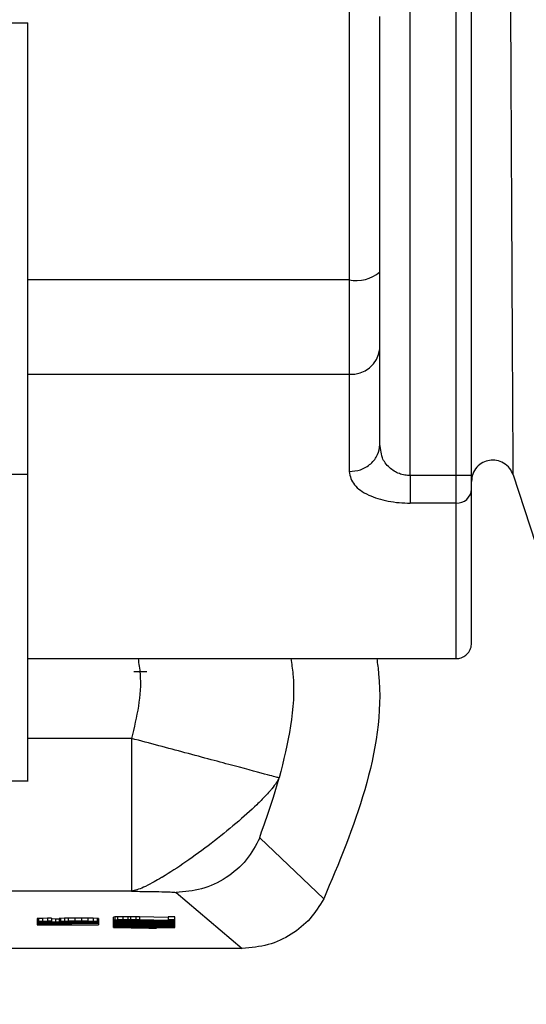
# Model space of a CAD drawing. Header units: inches. Extents: x 170 to 312, y 215 to 248.
# Tile 229 of 256: x 276.1032 to 276.1338, y 224.0192 to 224.0786. Entities that reach past the tile are written whole.
import ezdxf
from ezdxf import colors
from ezdxf.entities.mleader import LeaderData, LeaderLine
from ezdxf.math import Vec2, Vec3

# ---------------------------------------------------------------- set-up
doc = ezdxf.new("R2010")
doc.units = ezdxf.units.IN
doc.header["$LTSCALE"] = 0.25
doc.header["$MEASUREMENT"] = 0
doc.layers.add('ANNOTATIONS', color=1, linetype='Continuous')
doc.layers.add('MOTOR LH', color=7, linetype='Continuous')
doc.styles.add('ARIAL', font='arial.ttf', dxfattribs={"height": 0.09375})

msp = doc.modelspace()

# ---------------------------------------------------------------- linework, layer by layer
at = {"layer": 'MOTOR LH'}
for p, q in [((276.1268124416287, 224.0511277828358), (276.1268128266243, 224.1254059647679)), ((276.1295806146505, 224.0511277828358), (276.129580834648, 224.0887416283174)), ((276.1305033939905, 224.0511277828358), (276.1305035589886, 224.0887416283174)), ((276.1023098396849, 224.0784519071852), (276.1037441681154, 224.0784519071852)), ((276.1231215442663, 224.0668479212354), (276.1231215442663, 224.0572507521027)), ((276.1231215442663, 224.0629350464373), (276.103744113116, 224.0629350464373)), ((276.1249669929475, 224.0529933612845), (276.1249669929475, 224.0587660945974)), ((276.1037440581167, 224.0572507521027), (276.1231215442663, 224.0572507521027)), ((276.1250360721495, 224.0526567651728), (276.1249669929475, 224.0529933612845)), ((276.1037440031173, 224.051190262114), (276.1023096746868, 224.051190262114)), ((276.1305033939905, 224.0511277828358), (276.1268124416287, 224.0511277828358)), ((276.1295806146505, 224.043490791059), (276.1295806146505, 224.0511277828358)), ((276.1330237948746, 224.0511634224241), (276.1347043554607, 224.0459908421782)), ((276.1295806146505, 224.0494628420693), (276.1268124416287, 224.0494628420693)), ((276.1037347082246, 224.0400755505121), (276.1295805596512, 224.0400751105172)), ((276.1104264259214, 224.0392778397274), (276.110131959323, 224.0392817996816)), ((276.110720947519, 224.039269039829), (276.1104264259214, 224.0392778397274)), ((276.1109172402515, 224.039279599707), (276.110720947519, 224.039269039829)), ((276.1099935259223, 224.035259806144), (276.1037439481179, 224.035259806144)), ((276.1023096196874, 224.0326937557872), (276.1037532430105, 224.0326933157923)), ((276.1215847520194, 224.0255697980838), (276.1177356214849, 224.0292534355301)), ((276.1099935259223, 224.0260348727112), (276.0808850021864, 224.0260348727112)), ((276.1126783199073, 224.0259640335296), (276.1166735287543, 224.0225870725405)), ((276.1043760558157, 224.0243914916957), (276.1042975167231, 224.0243831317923)), ((276.1042975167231, 224.0243831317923), (276.1042975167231, 224.0240056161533)), ((276.1046116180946, 224.024400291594), (276.1043760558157, 224.0243914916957)), ((276.1043760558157, 224.0243914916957), (276.1043760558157, 224.0242071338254)), ((276.1049257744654, 224.024405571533), (276.1046116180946, 224.024400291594)), ((276.1046116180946, 224.024400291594), (276.1046116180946, 224.0242159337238)), ((276.1051613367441, 224.0244068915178), (276.1049257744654, 224.024405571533)), ((276.1049257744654, 224.024405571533), (276.1049257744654, 224.0242207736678)), ((276.1051613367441, 224.0244068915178), (276.1051613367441, 224.0241763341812)), ((276.1053969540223, 224.0243593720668), (276.1051613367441, 224.0243611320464)), ((276.105632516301, 224.0243584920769), (276.1053969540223, 224.0243593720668)), ((276.1053969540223, 224.0243593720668), (276.1053969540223, 224.0241745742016)), ((276.1057110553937, 224.0243932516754), (276.105632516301, 224.0243848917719)), ((276.105632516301, 224.0243848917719), (276.105632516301, 224.0241917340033)), ((276.1059466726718, 224.0244020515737), (276.1057110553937, 224.0243932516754)), ((276.1057110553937, 224.0243932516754), (276.1057110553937, 224.0242088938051)), ((276.1061822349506, 224.0244068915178), (276.1059466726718, 224.0244020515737)), ((276.1059466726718, 224.0244020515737), (276.1059466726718, 224.0242172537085)), ((276.1065749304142, 224.0244104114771), (276.1061822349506, 224.0244068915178)), ((276.1061822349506, 224.0242225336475), (276.1061822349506, 224.0244068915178)), ((276.1069675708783, 224.0244104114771), (276.1065749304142, 224.0244104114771)), ((276.1065749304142, 224.0244104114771), (276.1065749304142, 224.0242260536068)), ((276.1073602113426, 224.0244068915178), (276.1069675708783, 224.0244104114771)), ((276.1069675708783, 224.0244104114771), (276.1069675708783, 224.0242260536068)), ((276.107674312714, 224.0244020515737), (276.1073602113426, 224.0244068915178)), ((276.1073602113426, 224.0244068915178), (276.1073602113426, 224.0242225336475)), ((276.1079099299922, 224.0243932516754), (276.107674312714, 224.0244020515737)), ((276.107674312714, 224.0244020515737), (276.107674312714, 224.0242172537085)), ((276.1079884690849, 224.0243848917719), (276.1079099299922, 224.0243932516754)), ((276.1079099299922, 224.0243932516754), (276.1079099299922, 224.0242088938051)), ((276.1079884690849, 224.0243848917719), (276.1079884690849, 224.0240056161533)), ((276.1089897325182, 224.0244821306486), (276.1089111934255, 224.0244720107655)), ((276.1089111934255, 224.0238414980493), (276.1089111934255, 224.0244720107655)), ((276.1091468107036, 224.0244891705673), (276.1089897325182, 224.0244821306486)), ((276.1089897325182, 224.0244821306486), (276.1089897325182, 224.0242977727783)), ((276.1094609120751, 224.0244957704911), (276.1091468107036, 224.0244891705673)), ((276.1091468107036, 224.0244891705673), (276.1091468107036, 224.0243043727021)), ((276.1097750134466, 224.0244975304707), (276.1094609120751, 224.0244957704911)), ((276.1094609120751, 224.0244957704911), (276.1094609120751, 224.0243114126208)), ((276.1099320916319, 224.0244975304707), (276.1097750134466, 224.0244975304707)), ((276.1097750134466, 224.0244975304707), (276.1097750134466, 224.0243131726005)), ((276.1102461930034, 224.0244957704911), (276.1099320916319, 224.0244975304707)), ((276.1099320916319, 224.0244975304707), (276.1099320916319, 224.0243131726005)), ((276.1104818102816, 224.0244922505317), (276.1102461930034, 224.0244957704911)), ((276.1102461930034, 224.0244957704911), (276.1102461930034, 224.0243114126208)), ((276.1122095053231, 224.0244495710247), (276.1104818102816, 224.0244922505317)), ((276.1104818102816, 224.0244922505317), (276.1104818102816, 224.0243078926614)), ((276.1126021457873, 224.0244975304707), (276.1122095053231, 224.0244975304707)), ((276.1122095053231, 224.0244975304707), (276.1122095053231, 224.0242652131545)), ((276.1126021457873, 224.0238414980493), (276.1126021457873, 224.0244975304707)), ((276.1043760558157, 224.0242071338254), (276.1042975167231, 224.024198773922)), ((276.1042975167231, 224.0241917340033), (276.1043760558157, 224.0241833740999)), ((276.1079884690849, 224.024150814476), (276.1042975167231, 224.0241235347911)), ((276.1042975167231, 224.0241098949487), (276.1079884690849, 224.0240826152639)), ((276.1043760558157, 224.024055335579), (276.1042975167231, 224.0240465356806)), ((276.1042975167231, 224.0240056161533), (276.1079884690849, 224.0240056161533)), ((276.1046116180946, 224.0242159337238), (276.1043760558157, 224.0242071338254)), ((276.1043760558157, 224.0241833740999), (276.1046116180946, 224.0241745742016)), ((276.1043760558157, 224.0241094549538), (276.1043760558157, 224.024055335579)), ((276.1046116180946, 224.0240619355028), (276.1043760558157, 224.024055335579)), ((276.1049257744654, 224.0242207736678), (276.1046116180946, 224.0242159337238)), ((276.1046116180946, 224.0241745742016), (276.1049257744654, 224.0241697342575)), ((276.1067319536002, 224.0241318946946), (276.1046116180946, 224.0241164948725)), ((276.1046116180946, 224.0241164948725), (276.1067319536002, 224.0241010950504)), ((276.1046116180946, 224.0241076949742), (276.1046116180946, 224.0240619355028)), ((276.1049257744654, 224.0240672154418), (276.1046116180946, 224.0240619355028)), ((276.1046901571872, 224.0242005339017), (276.1047686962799, 224.0242053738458)), ((276.1046901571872, 224.0241899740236), (276.1046901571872, 224.0242005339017)), ((276.1047686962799, 224.0241851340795), (276.1046901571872, 224.0241899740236)), ((276.1047686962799, 224.0240535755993), (276.1046901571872, 224.0240482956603)), ((276.1046901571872, 224.0240482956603), (276.1046901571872, 224.0240157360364)), ((276.1046901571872, 224.0240157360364), (276.1058681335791, 224.0240157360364)), ((276.1047686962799, 224.0242053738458), (276.1049257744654, 224.0242106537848)), ((276.1047686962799, 224.0242053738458), (276.1047686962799, 224.0241851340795)), ((276.1049257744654, 224.0241798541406), (276.1047686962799, 224.0241851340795)), ((276.1049257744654, 224.0240570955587), (276.1047686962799, 224.0240535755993)), ((276.1051613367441, 224.0242225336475), (276.1049257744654, 224.0242207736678)), ((276.1049257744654, 224.0242106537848), (276.1051613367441, 224.0242141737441)), ((276.1049257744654, 224.0242106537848), (276.1049257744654, 224.0241798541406)), ((276.1051613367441, 224.0241763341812), (276.1049257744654, 224.0241798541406)), ((276.1049257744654, 224.0241697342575), (276.1053184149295, 224.0241662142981)), ((276.1049257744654, 224.0241050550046), (276.1049257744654, 224.0240672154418)), ((276.1051613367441, 224.0240689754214), (276.1049257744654, 224.0240672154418)), ((276.1051613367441, 224.0240584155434), (276.1049257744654, 224.0240570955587)), ((276.1053969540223, 224.0241745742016), (276.1051613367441, 224.0241763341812)), ((276.1051613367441, 224.0240689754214), (276.1051613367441, 224.024103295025)), ((276.1051613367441, 224.0240689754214), (276.105475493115, 224.0240689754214)), ((276.1053969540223, 224.0240584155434), (276.1051613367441, 224.0240584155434)), ((276.1053184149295, 224.0241662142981), (276.1058681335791, 224.0241644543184)), ((276.1058681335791, 224.0241728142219), (276.1053969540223, 224.0241745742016)), ((276.105632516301, 224.0240570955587), (276.1053969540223, 224.0240584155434)), ((276.105475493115, 224.0241010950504), (276.105475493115, 224.0240689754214)), ((276.105475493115, 224.0240689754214), (276.1057110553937, 224.0240672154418)), ((276.1057110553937, 224.0242088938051), (276.105632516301, 224.0242005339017)), ((276.105632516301, 224.0241917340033), (276.1057110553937, 224.0241833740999)), ((276.1057895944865, 224.0240535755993), (276.105632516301, 224.0240570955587)), ((276.1059466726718, 224.0242172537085), (276.1057110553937, 224.0242088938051)), ((276.1057110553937, 224.0241833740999), (276.1060252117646, 224.0241728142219)), ((276.1057110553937, 224.0240993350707), (276.1057110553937, 224.0240672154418)), ((276.1057110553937, 224.0240672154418), (276.1060252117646, 224.0240619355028)), ((276.1058681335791, 224.0240482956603), (276.1057895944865, 224.0240535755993)), ((276.1058681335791, 224.0241780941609), (276.1058681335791, 224.0241728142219)), ((276.1060252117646, 224.0241728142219), (276.1058681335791, 224.0241728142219)), ((276.1058681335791, 224.0241644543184), (276.1064178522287, 224.0241644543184)), ((276.1058681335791, 224.0240157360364), (276.1058681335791, 224.0240482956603)), ((276.1061822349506, 224.0242225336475), (276.1059466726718, 224.0242172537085)), ((276.1061036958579, 224.0242071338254), (276.1060252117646, 224.0242018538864)), ((276.1060252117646, 224.0242018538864), (276.1060252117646, 224.0241899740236)), ((276.1060252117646, 224.0241899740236), (276.1061036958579, 224.0241851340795)), ((276.1060252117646, 224.0240971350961), (276.1060252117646, 224.0240619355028)), ((276.1060252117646, 224.0240619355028), (276.1062607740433, 224.024055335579)), ((276.1062607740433, 224.0242124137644), (276.1061036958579, 224.0242071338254)), ((276.1061036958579, 224.0241851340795), (276.1061036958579, 224.0242071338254)), ((276.1061036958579, 224.0241851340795), (276.1062607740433, 224.0241798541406)), ((276.1065749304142, 224.0242260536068), (276.1061822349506, 224.0242225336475)), ((276.1064178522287, 224.0242159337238), (276.1062607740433, 224.0242124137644)), ((276.1062607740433, 224.0241798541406), (276.1062607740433, 224.0242124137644)), ((276.1062607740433, 224.0241798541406), (276.1064178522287, 224.0241763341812)), ((276.1062607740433, 224.0240953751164), (276.1062607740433, 224.024055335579)), ((276.1062607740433, 224.024055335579), (276.1063393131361, 224.0240465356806)), ((276.1063393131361, 224.0240944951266), (276.1063393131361, 224.0240157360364)), ((276.1063393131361, 224.0240157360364), (276.1079884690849, 224.0240157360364)), ((276.1066534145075, 224.0242172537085), (276.1064178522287, 224.0242159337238)), ((276.1064178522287, 224.0241763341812), (276.1064178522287, 224.0242159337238)), ((276.1064178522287, 224.0241763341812), (276.1066534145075, 224.0241745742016)), ((276.1064178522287, 224.0241644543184), (276.1069675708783, 224.0241662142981)), ((276.1069675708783, 224.0242260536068), (276.1065749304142, 224.0242260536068)), ((276.1068890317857, 224.0242172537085), (276.1066534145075, 224.0242172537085)), ((276.1066534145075, 224.0241745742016), (276.1066534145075, 224.0242172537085)), ((276.1066534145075, 224.0241745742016), (276.1068890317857, 224.0241745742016)), ((276.1067319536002, 224.0241010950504), (276.1067319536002, 224.0241318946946)), ((276.1071245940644, 224.0242159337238), (276.1068890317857, 224.0242172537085)), ((276.1068890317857, 224.0241745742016), (276.1068890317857, 224.0242172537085)), ((276.1068890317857, 224.0241745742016), (276.1071245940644, 224.0241763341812)), ((276.1073602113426, 224.0242225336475), (276.1069675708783, 224.0242260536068)), ((276.1069675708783, 224.0241662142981), (276.1073602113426, 224.0241697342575)), ((276.1070461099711, 224.0241336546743), (276.1079884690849, 224.0241406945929)), ((276.1070461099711, 224.0240997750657), (276.1070461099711, 224.0241336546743)), ((276.1079884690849, 224.024092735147), (276.1070461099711, 224.0240997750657)), ((276.1073602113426, 224.0242124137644), (276.1071245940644, 224.0242159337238)), ((276.1071245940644, 224.0241763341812), (276.1071245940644, 224.0242159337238)), ((276.1071245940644, 224.0241763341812), (276.1073602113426, 224.0241798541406)), ((276.107674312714, 224.0242172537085), (276.1073602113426, 224.0242225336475)), ((276.1075172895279, 224.0242071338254), (276.1073602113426, 224.0242124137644)), ((276.1073602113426, 224.0241798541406), (276.1073602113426, 224.0242124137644)), ((276.1073602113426, 224.0241798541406), (276.1075172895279, 224.0241851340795)), ((276.1073602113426, 224.0241697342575), (276.107674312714, 224.0241745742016)), ((276.1075958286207, 224.0242018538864), (276.1075172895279, 224.0242071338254)), ((276.1075172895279, 224.0241851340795), (276.1075172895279, 224.0242071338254)), ((276.1075172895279, 224.0241851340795), (276.1075958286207, 224.0241899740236)), ((276.1075958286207, 224.0241899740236), (276.1075958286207, 224.0242018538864)), ((276.1079099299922, 224.0242088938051), (276.107674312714, 224.0242172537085)), ((276.107674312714, 224.0241745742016), (276.1079099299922, 224.0241833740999)), ((276.1079884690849, 224.0242005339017), (276.1079099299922, 224.0242088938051)), ((276.1079099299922, 224.0241833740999), (276.1079884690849, 224.0241917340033)), ((276.1089897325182, 224.0242977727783), (276.1089111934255, 224.0242876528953)), ((276.1089111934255, 224.0242806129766), (276.1089897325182, 224.0242687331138)), ((276.1126021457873, 224.0242379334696), (276.1089111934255, 224.0242379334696)), ((276.1094609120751, 224.0242172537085), (276.1089111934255, 224.0242278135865)), ((276.1089897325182, 224.024188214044), (276.1089111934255, 224.0241780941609)), ((276.1089111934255, 224.0241714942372), (276.1089897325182, 224.0241591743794)), ((276.1089897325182, 224.0241116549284), (276.1089111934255, 224.0240997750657)), ((276.1089111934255, 224.0240962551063), (276.1089897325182, 224.0240843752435)), ((276.1126021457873, 224.0240535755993), (276.1089111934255, 224.0240535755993)), ((276.1094609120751, 224.0240328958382), (276.1089111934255, 224.0240430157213)), ((276.1089897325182, 224.0239990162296), (276.1089111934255, 224.0239884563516)), ((276.1089111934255, 224.0239884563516), (276.1089897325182, 224.0239783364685)), ((276.1089897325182, 224.0239237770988), (276.1089111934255, 224.0239132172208)), ((276.1089111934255, 224.0239132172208), (276.1089897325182, 224.0239030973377)), ((276.1110315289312, 224.0238520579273), (276.1089111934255, 224.0238520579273)), ((276.1089111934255, 224.0238414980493), (276.1110315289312, 224.023800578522)), ((276.1091468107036, 224.0243043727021), (276.1089897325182, 224.0242977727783)), ((276.1089897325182, 224.0242687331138), (276.1091468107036, 224.0242616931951)), ((276.1089897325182, 224.0242260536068), (276.1089897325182, 224.024188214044)), ((276.1091468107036, 224.0241952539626), (276.1089897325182, 224.024188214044)), ((276.1089897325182, 224.0241591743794), (276.1091468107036, 224.0241525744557)), ((276.1089897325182, 224.0241591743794), (276.1089897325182, 224.0241116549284)), ((276.1091468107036, 224.0241182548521), (276.1089897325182, 224.0241116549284)), ((276.1089897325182, 224.0240843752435), (276.1091468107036, 224.0240773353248)), ((276.1089897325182, 224.0240416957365), (276.1089897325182, 224.0239990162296)), ((276.1092252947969, 224.024007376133), (276.1089897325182, 224.0239990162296)), ((276.1089897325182, 224.0239783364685), (276.1092252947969, 224.0239699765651)), ((276.1089897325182, 224.0239783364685), (276.1089897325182, 224.0239237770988)), ((276.1092252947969, 224.0239321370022), (276.1089897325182, 224.0239237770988)), ((276.1089897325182, 224.0239030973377), (276.1092252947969, 224.0238947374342)), ((276.1094609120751, 224.0243114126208), (276.1091468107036, 224.0243043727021)), ((276.1091468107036, 224.0242616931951), (276.1094609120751, 224.0242550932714)), ((276.1091468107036, 224.0242234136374), (276.1091468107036, 224.0241952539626)), ((276.1094609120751, 224.0242018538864), (276.1091468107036, 224.0241952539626)), ((276.1091468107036, 224.0241525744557), (276.1094609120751, 224.024145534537)), ((276.1091468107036, 224.0241525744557), (276.1091468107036, 224.0241182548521)), ((276.1094609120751, 224.0241252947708), (276.1091468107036, 224.0241182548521)), ((276.1091468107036, 224.0240773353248), (276.1094609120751, 224.0240707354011)), ((276.1092252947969, 224.0240372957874), (276.1092252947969, 224.024007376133)), ((276.1094609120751, 224.024012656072), (276.1092252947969, 224.024007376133)), ((276.1092252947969, 224.0239699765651), (276.1094609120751, 224.0239646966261)), ((276.1092252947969, 224.0239699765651), (276.1092252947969, 224.0239321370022)), ((276.1094609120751, 224.0239374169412), (276.1092252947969, 224.0239321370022)), ((276.1092252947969, 224.0238947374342), (276.1094609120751, 224.0238894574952)), ((276.1093038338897, 224.0242858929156), (276.1093823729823, 224.024294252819)), ((276.1093038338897, 224.0242788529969), (276.1093038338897, 224.0242858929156)), ((276.1093823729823, 224.0242704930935), (276.1093038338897, 224.0242788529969)), ((276.1093038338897, 224.0241763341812), (276.1093823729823, 224.0241851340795)), ((276.1093038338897, 224.0241697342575), (276.1093038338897, 224.0241763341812)), ((276.1093823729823, 224.0241609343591), (276.1093038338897, 224.0241697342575)), ((276.1093038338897, 224.0241010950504), (276.1093823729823, 224.0241098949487)), ((276.1093038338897, 224.0240944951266), (276.1093038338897, 224.0241010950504)), ((276.1093823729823, 224.0240856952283), (276.1093038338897, 224.0240944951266)), ((276.1093823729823, 224.0239972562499), (276.1093038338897, 224.0239884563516)), ((276.1093038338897, 224.0239884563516), (276.1093823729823, 224.0239800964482)), ((276.1093823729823, 224.0239220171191), (276.1093038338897, 224.0239132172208)), ((276.1093038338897, 224.0239132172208), (276.1093823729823, 224.0239048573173)), ((276.1093823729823, 224.024294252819), (276.1095394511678, 224.024299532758)), ((276.1093823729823, 224.024294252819), (276.1093823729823, 224.0242704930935)), ((276.1095394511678, 224.0242652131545), (276.1093823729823, 224.0242704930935)), ((276.1093823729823, 224.0241851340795), (276.1095394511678, 224.0241899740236)), ((276.1093823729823, 224.0241851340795), (276.1093823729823, 224.0241609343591)), ((276.1095394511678, 224.024156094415), (276.1093823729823, 224.0241609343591)), ((276.1093823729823, 224.0241098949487), (276.1095394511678, 224.0241147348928)), ((276.1093823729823, 224.0241098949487), (276.1093823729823, 224.0240856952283)), ((276.1095394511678, 224.0240808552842), (276.1093823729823, 224.0240856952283)), ((276.1095394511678, 224.024002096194), (276.1093823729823, 224.0239972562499)), ((276.1093823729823, 224.0239800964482), (276.1093823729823, 224.0239972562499)), ((276.1093823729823, 224.0239800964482), (276.1095394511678, 224.0239748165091)), ((276.1095394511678, 224.0239268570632), (276.1093823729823, 224.0239220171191)), ((276.1093823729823, 224.0239048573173), (276.1093823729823, 224.0239220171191)), ((276.1093823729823, 224.0239048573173), (276.1095394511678, 224.0238995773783)), ((276.1097750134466, 224.0243131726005), (276.1094609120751, 224.0243114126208)), ((276.1094609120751, 224.0242550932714), (276.1097750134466, 224.0242533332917)), ((276.1100891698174, 224.0242172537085), (276.1094609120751, 224.0242172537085)), ((276.1094609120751, 224.0242172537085), (276.1094609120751, 224.0242018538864)), ((276.1097750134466, 224.0242036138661), (276.1094609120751, 224.0242018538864)), ((276.1094609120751, 224.024145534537), (276.1097750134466, 224.0241437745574)), ((276.1094609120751, 224.024145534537), (276.1094609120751, 224.0241252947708)), ((276.1097750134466, 224.0241270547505), (276.1094609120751, 224.0241252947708)), ((276.1094609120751, 224.0240707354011), (276.1097750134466, 224.0240689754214)), ((276.1100891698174, 224.0240328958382), (276.1094609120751, 224.0240328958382)), ((276.1094609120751, 224.0240328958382), (276.1094609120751, 224.024012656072)), ((276.1097750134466, 224.0240157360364), (276.1094609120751, 224.024012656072)), ((276.1094609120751, 224.0239646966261), (276.1097750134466, 224.0239611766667)), ((276.1094609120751, 224.0239646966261), (276.1094609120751, 224.0239374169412)), ((276.1097750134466, 224.0239409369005), (276.1094609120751, 224.0239374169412)), ((276.1094609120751, 224.0238894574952), (276.1097750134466, 224.0238859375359)), ((276.1095394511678, 224.024299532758), (276.1097750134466, 224.0243026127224)), ((276.1095394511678, 224.024299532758), (276.1095394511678, 224.0242652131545)), ((276.1097750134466, 224.0242616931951), (276.1095394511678, 224.0242652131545)), ((276.1126021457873, 224.0242278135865), (276.1095394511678, 224.0242278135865)), ((276.1095394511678, 224.0242278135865), (276.1100891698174, 224.0242172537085)), ((276.1095394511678, 224.0241899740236), (276.1097750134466, 224.024193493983)), ((276.1095394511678, 224.0241899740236), (276.1095394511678, 224.024156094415)), ((276.1097750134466, 224.0241525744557), (276.1095394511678, 224.024156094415)), ((276.1095394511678, 224.0241147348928), (276.1097750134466, 224.0241182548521)), ((276.1095394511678, 224.0241147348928), (276.1095394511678, 224.0240808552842)), ((276.1097750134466, 224.0240773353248), (276.1095394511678, 224.0240808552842)), ((276.1126021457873, 224.0240430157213), (276.1095394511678, 224.0240430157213)), ((276.1095394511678, 224.0240430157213), (276.1100891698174, 224.0240328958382)), ((276.1100106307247, 224.0240091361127), (276.1095394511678, 224.024002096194)), ((276.1095394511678, 224.0239748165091), (276.1095394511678, 224.024002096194)), ((276.1095394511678, 224.0239748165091), (276.1100106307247, 224.0239682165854)), ((276.1100106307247, 224.0239338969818), (276.1095394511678, 224.0239268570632)), ((276.1095394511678, 224.0238995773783), (276.1095394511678, 224.0239268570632)), ((276.1095394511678, 224.0238995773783), (276.1100106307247, 224.0238929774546)), ((276.1110315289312, 224.0238414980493), (276.1095394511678, 224.0238414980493)), ((276.1095394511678, 224.0238414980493), (276.1110315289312, 224.0238124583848)), ((276.1099320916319, 224.0243131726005), (276.1097750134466, 224.0243131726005)), ((276.1097750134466, 224.0243026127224), (276.1099320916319, 224.0243026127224)), ((276.1097750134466, 224.0242533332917), (276.1097750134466, 224.0243026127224)), ((276.1097750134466, 224.0242172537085), (276.1097750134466, 224.0242036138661)), ((276.1099320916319, 224.0242036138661), (276.1097750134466, 224.0242036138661)), ((276.1097750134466, 224.024193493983), (276.1099320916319, 224.024193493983)), ((276.1097750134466, 224.024193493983), (276.1097750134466, 224.0241270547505)), ((276.1099320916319, 224.0241270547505), (276.1097750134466, 224.0241270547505)), ((276.1097750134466, 224.0241182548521), (276.1099320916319, 224.0241182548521)), ((276.1097750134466, 224.0240689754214), (276.1097750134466, 224.0241182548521)), ((276.1097750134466, 224.0240328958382), (276.1097750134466, 224.0240157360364)), ((276.1100106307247, 224.0240174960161), (276.1097750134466, 224.0240157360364)), ((276.1097750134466, 224.0239611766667), (276.1100106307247, 224.0239594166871)), ((276.1097750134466, 224.0239611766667), (276.1097750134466, 224.0239409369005)), ((276.1100106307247, 224.0239422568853), (276.1097750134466, 224.0239409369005)), ((276.1097750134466, 224.0238859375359), (276.1100106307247, 224.0238841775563)), ((276.1102461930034, 224.0243114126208), (276.1099320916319, 224.0243131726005)), ((276.1099320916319, 224.0243026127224), (276.1102461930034, 224.024299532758)), ((276.1099320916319, 224.0242172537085), (276.1099320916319, 224.0242036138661)), ((276.1102461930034, 224.0242018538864), (276.1099320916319, 224.0242036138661)), ((276.1099320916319, 224.024193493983), (276.1102461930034, 224.0241899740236)), ((276.1099320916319, 224.024193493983), (276.1099320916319, 224.0241270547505)), ((276.1102461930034, 224.0241252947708), (276.1099320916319, 224.0241270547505)), ((276.1099320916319, 224.0241182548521), (276.1102461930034, 224.0241147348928)), ((276.1100106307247, 224.0240328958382), (276.1100106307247, 224.0240174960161)), ((276.1104032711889, 224.0240192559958), (276.1100106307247, 224.0240174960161)), ((276.1104818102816, 224.0240108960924), (276.1100106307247, 224.0240091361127)), ((276.1100106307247, 224.0240091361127), (276.1100106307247, 224.0239682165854)), ((276.1100106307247, 224.0239682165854), (276.1104818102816, 224.0239664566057)), ((276.1100106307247, 224.0239594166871), (276.1104032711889, 224.0239576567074)), ((276.1100106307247, 224.0239594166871), (276.1100106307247, 224.0239422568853)), ((276.1104032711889, 224.023944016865), (276.1100106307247, 224.0239422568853)), ((276.1104818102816, 224.0239356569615), (276.1100106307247, 224.0239338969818)), ((276.1100106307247, 224.0239338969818), (276.1100106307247, 224.0238929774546)), ((276.1100106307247, 224.0238929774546), (276.1104818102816, 224.0238912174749)), ((276.1100106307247, 224.0238841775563), (276.1104032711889, 224.0238828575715)), ((276.1100891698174, 224.0242278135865), (276.1100891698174, 224.0242172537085)), ((276.1100891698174, 224.0240430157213), (276.1100891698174, 224.0240328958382)), ((276.1104818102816, 224.0243078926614), (276.1102461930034, 224.0243114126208)), ((276.1102461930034, 224.024299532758), (276.1122095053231, 224.0242515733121)), ((276.1102461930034, 224.0242278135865), (276.1102461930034, 224.0242018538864)), ((276.1104818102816, 224.024198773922), (276.1102461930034, 224.0242018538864)), ((276.1102461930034, 224.0241899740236), (276.1122095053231, 224.0241424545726)), ((276.1102461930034, 224.0241899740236), (276.1102461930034, 224.0241252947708)), ((276.1104818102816, 224.0241217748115), (276.1102461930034, 224.0241252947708)), ((276.1102461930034, 224.0241147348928), (276.1104032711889, 224.0241116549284)), ((276.1104032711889, 224.0241116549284), (276.1105603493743, 224.0241010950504)), ((276.1104032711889, 224.0240430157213), (276.1104032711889, 224.0240192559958)), ((276.1111100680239, 224.0240192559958), (276.1104032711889, 224.0240192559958)), ((276.1104032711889, 224.0239576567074), (276.1111100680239, 224.0239576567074)), ((276.1104032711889, 224.0239576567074), (276.1104032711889, 224.023944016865)), ((276.1111100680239, 224.023944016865), (276.1104032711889, 224.023944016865)), ((276.1104032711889, 224.0238828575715), (276.1111100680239, 224.0238828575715)), ((276.1122095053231, 224.0242652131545), (276.1104818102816, 224.0243078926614)), ((276.1104818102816, 224.0242278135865), (276.1104818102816, 224.024198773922)), ((276.1122095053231, 224.024156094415), (276.1104818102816, 224.024198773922)), ((276.1104818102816, 224.0241842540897), (276.1104818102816, 224.0241217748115)), ((276.1107174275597, 224.0241147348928), (276.1104818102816, 224.0241217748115)), ((276.1110315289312, 224.0240108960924), (276.1104818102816, 224.0240108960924)), ((276.1104818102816, 224.0239664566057), (276.1104818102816, 224.0240108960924)), ((276.1104818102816, 224.0239664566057), (276.1110315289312, 224.0239664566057)), ((276.1110315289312, 224.0239356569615), (276.1104818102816, 224.0239356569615)), ((276.1104818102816, 224.0238912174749), (276.1104818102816, 224.0239356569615)), ((276.1104818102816, 224.0238912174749), (276.1110315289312, 224.0238912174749)), ((276.1105603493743, 224.0241010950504), (276.1105603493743, 224.0240944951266)), ((276.1105603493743, 224.0240944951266), (276.1108744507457, 224.0240944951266)), ((276.1107174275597, 224.0241785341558), (276.1107174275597, 224.0241147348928)), ((276.1108744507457, 224.0241235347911), (276.1107174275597, 224.0241147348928)), ((276.1108744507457, 224.0241745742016), (276.1108744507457, 224.0241235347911)), ((276.1111100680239, 224.0241270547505), (276.1108744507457, 224.0241235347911)), ((276.1108744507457, 224.0241010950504), (276.1109529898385, 224.0241116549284)), ((276.1108744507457, 224.0240944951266), (276.1108744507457, 224.0241010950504)), ((276.1109529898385, 224.0241116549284), (276.1111100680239, 224.0241164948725)), ((276.1115027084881, 224.0240091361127), (276.1110315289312, 224.0240108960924)), ((276.1110315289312, 224.0239664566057), (276.1110315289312, 224.0240108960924)), ((276.1110315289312, 224.0239664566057), (276.1115027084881, 224.0239682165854)), ((276.1115027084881, 224.0239338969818), (276.1110315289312, 224.0239356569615)), ((276.1110315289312, 224.0238912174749), (276.1110315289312, 224.0239356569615)), ((276.1110315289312, 224.0238912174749), (276.1115027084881, 224.0238929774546)), ((276.1110315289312, 224.0238828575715), (276.1110315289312, 224.0238520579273)), ((276.1115027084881, 224.0238687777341), (276.1110315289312, 224.0238687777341)), ((276.1110315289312, 224.0238124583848), (276.1110315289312, 224.0238414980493)), ((276.1110315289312, 224.023800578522), (276.1115027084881, 224.023800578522)), ((276.1111100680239, 224.0241688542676), (276.1111100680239, 224.0241270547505)), ((276.1114241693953, 224.0241283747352), (276.1111100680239, 224.0241270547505)), ((276.1111100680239, 224.0241164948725), (276.1114241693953, 224.0241200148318)), ((276.1111100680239, 224.0240430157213), (276.1111100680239, 224.0240192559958)), ((276.1115027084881, 224.0240174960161), (276.1111100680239, 224.0240192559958)), ((276.1111100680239, 224.0239576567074), (276.1115027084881, 224.0239594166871)), ((276.1111100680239, 224.0239576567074), (276.1111100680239, 224.023944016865)), ((276.1115027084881, 224.0239422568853), (276.1111100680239, 224.023944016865)), ((276.1111100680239, 224.0238828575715), (276.1115027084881, 224.0238841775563)), ((276.1114241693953, 224.024161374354), (276.1114241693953, 224.0241283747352)), ((276.1117383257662, 224.0241283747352), (276.1114241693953, 224.0241283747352)), ((276.1114241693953, 224.0241200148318), (276.1117383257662, 224.0241200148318)), ((276.1115027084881, 224.0240430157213), (276.1115027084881, 224.0240174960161)), ((276.1117383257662, 224.0240157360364), (276.1115027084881, 224.0240174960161)), ((276.1119738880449, 224.024002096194), (276.1115027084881, 224.0240091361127)), ((276.1115027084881, 224.0239682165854), (276.1115027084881, 224.0240091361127)), ((276.1115027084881, 224.0239682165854), (276.1119738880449, 224.0239748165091)), ((276.1115027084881, 224.0239594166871), (276.1117383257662, 224.0239611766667)), ((276.1115027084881, 224.0239594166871), (276.1115027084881, 224.0239422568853)), ((276.1117383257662, 224.0239404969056), (276.1115027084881, 224.0239422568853)), ((276.1119738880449, 224.0239268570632), (276.1115027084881, 224.0239338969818)), ((276.1115027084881, 224.0238929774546), (276.1115027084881, 224.0239338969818)), ((276.1115027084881, 224.0238929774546), (276.1119738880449, 224.0238995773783)), ((276.1115027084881, 224.0238841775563), (276.1117383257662, 224.0238859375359)), ((276.1115027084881, 224.0238520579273), (276.1115027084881, 224.0238841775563)), ((276.1126021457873, 224.0238520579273), (276.1115027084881, 224.0238520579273)), ((276.1115027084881, 224.0238414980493), (276.1126021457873, 224.0238414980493)), ((276.1115027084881, 224.023800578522), (276.1115027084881, 224.0238414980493)), ((276.1117383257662, 224.0241538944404), (276.1117383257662, 224.0241283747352)), ((276.1119738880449, 224.0241270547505), (276.1117383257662, 224.0241283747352)), ((276.1117383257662, 224.0241200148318), (276.1117383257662, 224.0240672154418)), ((276.1117383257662, 224.0241200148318), (276.1118953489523, 224.0241182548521)), ((276.1118953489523, 224.0240773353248), (276.1117383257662, 224.0240755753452)), ((276.1117383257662, 224.0240672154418), (276.1119738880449, 224.0240689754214)), ((276.1117383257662, 224.0240430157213), (276.1117383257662, 224.0240157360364)), ((276.1120524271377, 224.024012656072), (276.1117383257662, 224.0240157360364)), ((276.1117383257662, 224.0239611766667), (276.1120524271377, 224.0239646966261)), ((276.1117383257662, 224.0239611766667), (276.1117383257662, 224.0239404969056)), ((276.1120524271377, 224.0239374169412), (276.1117383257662, 224.0239404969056)), ((276.1117383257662, 224.0238859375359), (276.1120524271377, 224.0238894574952)), ((276.1118953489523, 224.0241182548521), (276.1120524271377, 224.0241147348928)), ((276.1118953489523, 224.0241182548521), (276.1118953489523, 224.0240773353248)), ((276.1120524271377, 224.0240808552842), (276.1118953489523, 224.0240773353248)), ((276.1119738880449, 224.0241481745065), (276.1119738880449, 224.0241270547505)), ((276.1122095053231, 224.0241235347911), (276.1119738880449, 224.0241270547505)), ((276.1119738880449, 224.0240689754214), (276.1122095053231, 224.0240720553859)), ((276.1121309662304, 224.0239972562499), (276.1119738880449, 224.024002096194)), ((276.1119738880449, 224.0239748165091), (276.1119738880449, 224.024002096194)), ((276.1119738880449, 224.0239748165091), (276.1121309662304, 224.0239800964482)), ((276.1121309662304, 224.0239220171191), (276.1119738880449, 224.0239268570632)), ((276.1119738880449, 224.0238995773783), (276.1119738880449, 224.0239268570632)), ((276.1119738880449, 224.0238995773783), (276.1121309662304, 224.0239048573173)), ((276.1120524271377, 224.0241147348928), (276.1121309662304, 224.0241116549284)), ((276.1120524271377, 224.0241147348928), (276.1120524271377, 224.0240808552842)), ((276.1121309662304, 224.0240843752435), (276.1120524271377, 224.0240808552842)), ((276.1120524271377, 224.0240430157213), (276.1120524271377, 224.024012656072)), ((276.1122879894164, 224.024007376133), (276.1120524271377, 224.024012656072)), ((276.1120524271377, 224.0239646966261), (276.1122879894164, 224.0239695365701)), ((276.1120524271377, 224.0239646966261), (276.1120524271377, 224.0239374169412)), ((276.1122879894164, 224.0239321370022), (276.1120524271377, 224.0239374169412)), ((276.1120524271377, 224.0238894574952), (276.1122879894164, 224.0238947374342)), ((276.1121309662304, 224.0241116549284), (276.1122095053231, 224.0241028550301)), ((276.1121309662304, 224.0241116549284), (276.1121309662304, 224.0240843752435)), ((276.1122095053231, 224.024092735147), (276.1121309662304, 224.0240843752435)), ((276.1122095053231, 224.0239884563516), (276.1121309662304, 224.0239972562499)), ((276.1121309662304, 224.0239800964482), (276.1121309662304, 224.0239972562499)), ((276.1121309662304, 224.0239800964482), (276.1122095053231, 224.0239884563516)), ((276.1122095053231, 224.0239132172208), (276.1121309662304, 224.0239220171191)), ((276.1121309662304, 224.0239048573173), (276.1121309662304, 224.0239220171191)), ((276.1121309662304, 224.0239048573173), (276.1122095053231, 224.0239132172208)), ((276.1126021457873, 224.0243131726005), (276.1122095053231, 224.0243131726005)), ((276.1122095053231, 224.0242515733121), (276.1126021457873, 224.0242515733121)), ((276.1122095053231, 224.0242278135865), (276.1122095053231, 224.024156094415)), ((276.1126021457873, 224.0242036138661), (276.1122095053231, 224.0242036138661)), ((276.1122095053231, 224.0241424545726), (276.1126021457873, 224.0241424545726)), ((276.1122095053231, 224.0241235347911), (276.1122095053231, 224.0241424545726)), ((276.1123665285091, 224.0241182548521), (276.1122095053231, 224.0241235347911)), ((276.1122095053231, 224.0241028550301), (276.1122095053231, 224.024092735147)), ((276.1122095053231, 224.0240720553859), (276.1123665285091, 224.0240773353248)), ((276.1122879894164, 224.0240430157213), (276.1122879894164, 224.024007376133)), ((276.1125236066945, 224.0239985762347), (276.1122879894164, 224.024007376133)), ((276.1122879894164, 224.0239695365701), (276.1125236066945, 224.0239783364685)), ((276.1122879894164, 224.0239695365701), (276.1122879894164, 224.0239321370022)), ((276.1125236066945, 224.0239237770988), (276.1122879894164, 224.0239321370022)), ((276.1122879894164, 224.0238947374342), (276.1125236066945, 224.0239030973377)), ((276.1123665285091, 224.0241424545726), (276.1123665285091, 224.0241182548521)), ((276.1125236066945, 224.0241116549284), (276.1123665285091, 224.0241182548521)), ((276.1123665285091, 224.0240773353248), (276.1125236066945, 224.0240843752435)), ((276.1125236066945, 224.0241424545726), (276.1125236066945, 224.0241116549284)), ((276.1126021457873, 224.0241046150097), (276.1125236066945, 224.0241116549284)), ((276.1125236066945, 224.0240843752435), (276.1126021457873, 224.0240909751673)), ((276.1125236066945, 224.0240430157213), (276.1125236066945, 224.0239985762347)), ((276.1126021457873, 224.0239884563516), (276.1125236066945, 224.0239985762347)), ((276.1125236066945, 224.0239783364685), (276.1126021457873, 224.0239884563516)), ((276.1125236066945, 224.0239783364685), (276.1125236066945, 224.0239237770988)), ((276.1126021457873, 224.0239132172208), (276.1125236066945, 224.0239237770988)), ((276.1125236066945, 224.0239030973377), (276.1126021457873, 224.0239132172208)), ((276.1166735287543, 224.0225870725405), (276.074204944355, 224.0225870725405))]:
    msp.add_line(p, q, dxfattribs=at)
at = {"layer": 'MOTOR LH', "flags": 128}
for points in [[(276.123121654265, 224.0825209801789), (276.123121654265, 224.0768199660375), (276.1231215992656, 224.0748127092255), (276.1231215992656, 224.0688248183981), (276.1231215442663, 224.0668479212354)], [(276.1231215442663, 224.0572507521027), (276.1231214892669, 224.0564534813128), (276.1231214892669, 224.0513649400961)], [(276.1295805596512, 224.0400751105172), (276.1295805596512, 224.0415983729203), (276.1295806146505, 224.043490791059)], [(276.1099935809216, 224.035259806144), (276.1099935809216, 224.0334848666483), (276.1099935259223, 224.0317759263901), (276.1099935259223, 224.0260348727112)], [(276.1177356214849, 224.0292534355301), (276.1177343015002, 224.0292569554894), (276.1177372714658, 224.0292837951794), (276.117841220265, 224.0296120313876), (276.1179952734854, 224.0300507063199), (276.1182398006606, 224.0307489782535), (276.1185616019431, 224.0317152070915), (276.1189023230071, 224.0328759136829)]]:
    msp.add_lwpolyline(points, dxfattribs=at)
at = {"layer": 'MOTOR LH'}
for centre, radius, start, end in [((276.1235516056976, 224.0650631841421), 0.002171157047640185, 258.5753314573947, 310.687268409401), ((276.1232718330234, 224.0589491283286), 0.001705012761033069, 264.9430870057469, 353.8374022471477), ((276.1296235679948, 224.0503429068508), 0.0008811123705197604, 267.2057807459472, 356.9035890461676)]:
    msp.add_arc(centre, radius, start, end, dxfattribs=at)
for points, knots in [([(276.1330237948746, 224.0511634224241), (276.1330234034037, 224.0512456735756), (276.13302260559, 224.0514133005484), (276.1330141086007, 224.0528055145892), (276.133001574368, 224.0551273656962), (276.1329793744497, 224.0590097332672), (276.1329500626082, 224.0647534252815), (276.1329102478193, 224.072593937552), (276.1328832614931, 224.0785783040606), (276.1328689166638, 224.0817593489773)], [0, 0, 0, 0, 0.08449383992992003, 0.1721975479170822, 0.2768088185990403, 0.3919884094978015, 0.5684346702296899, 0.77059748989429, 1, 1, 1, 1]), ([(276.1037440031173, 224.051190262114), (276.103744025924, 224.0520050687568), (276.1037440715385, 224.0536347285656), (276.1037440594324, 224.056864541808), (276.103744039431, 224.0604767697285), (276.1037441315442, 224.064355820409), (276.1037441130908, 224.0682955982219), (276.10374409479, 224.07208933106), (276.1037441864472, 224.0756047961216), (276.1037441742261, 224.0775028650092), (276.1037441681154, 224.0784519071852)], [0, 0, 0, 0, 0.1249911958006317, 0.2499895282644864, 0.3749908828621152, 0.4999918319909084, 0.624996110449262, 0.749995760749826, 0.8749968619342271, 0.9999999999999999, 0.9999999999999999, 0.9999999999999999, 0.9999999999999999]), ([(276.1249670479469, 224.0634168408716), (276.1249670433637, 224.0659518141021), (276.1249670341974, 224.0710218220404), (276.1249670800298, 224.0762271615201), (276.1249671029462, 224.078829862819)], [0, 0, 0, 0, 0.4999939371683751, 1, 1, 1, 1]), ([(276.1249669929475, 224.0587660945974), (276.1249669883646, 224.0593964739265), (276.1249669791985, 224.0606572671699), (276.1249670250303, 224.0624969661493), (276.1249670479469, 224.0634168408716)], [0, 0, 0, 0, 0.4999862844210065, 0.9999999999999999, 0.9999999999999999, 0.9999999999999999, 0.9999999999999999]), ([(276.124836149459, 224.0523918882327), (276.124836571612, 224.0523926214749), (276.1249456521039, 224.0525820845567), (276.1249563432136, 224.0527881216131), (276.1249669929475, 224.0529933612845)], [0, 0, 0, 0, 0.003870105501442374, 1, 1, 1, 1]), ([(276.1231214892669, 224.0513649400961), (276.1233535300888, 224.051386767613), (276.1237104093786, 224.0514203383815), (276.1241408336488, 224.0516229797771), (276.1244349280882, 224.0518337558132), (276.1246781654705, 224.0520925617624), (276.1247839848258, 224.0522930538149), (276.124836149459, 224.0523918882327)], [0, 0, 0, 0, 0.3152318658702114, 0.4848272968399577, 0.6581352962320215, 0.8314746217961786, 1, 1, 1, 1]), ([(276.1268124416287, 224.0511277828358), (276.1267000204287, 224.0511338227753), (276.1264697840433, 224.0511461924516), (276.126136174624, 224.0512419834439), (276.1258219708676, 224.0513933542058), (276.1254284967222, 224.0516917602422), (276.1251056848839, 224.0521219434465), (276.1250559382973, 224.052504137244), (276.1250360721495, 224.0526567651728)], [0, 0, 0, 0, 0.109941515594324, 0.2251580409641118, 0.3486554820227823, 0.4825445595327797, 0.7933557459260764, 1, 1, 1, 1]), ([(276.133023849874, 224.0511634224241), (276.1329605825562, 224.0513055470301), (276.1328320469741, 224.051594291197), (276.132461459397, 224.0519027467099), (276.1320298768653, 224.0520603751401), (276.1315895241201, 224.0520630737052), (276.1311713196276, 224.0519247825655), (276.1308097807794, 224.0516410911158), (276.130552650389, 224.0512332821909), (276.1305196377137, 224.0509189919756), (276.1305033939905, 224.0507643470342)], [0, 0, 0, 0, 0.1270847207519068, 0.258188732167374, 0.3848388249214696, 0.5000071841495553, 0.6151705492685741, 0.7418506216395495, 0.8729788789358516, 1, 1, 1, 1]), ([(276.1037438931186, 224.0326937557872), (276.103743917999, 224.0329216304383), (276.1037439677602, 224.0333773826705), (276.1037439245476, 224.0370978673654), (276.1037440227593, 224.0427871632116), (276.1037440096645, 224.0483892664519), (276.1037440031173, 224.051190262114)], [0, 0, 0, 0, 0.2499924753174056, 0.4999881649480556, 0.7499990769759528, 1, 1, 1, 1]), ([(276.1231214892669, 224.0513649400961), (276.1231829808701, 224.051089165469), (276.1233006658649, 224.0505613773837), (276.1241946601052, 224.049934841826), (276.1252317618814, 224.049610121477), (276.126130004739, 224.0494805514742), (276.1265854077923, 224.0494687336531), (276.1268124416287, 224.0494628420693)], [0, 0, 0, 0, 0.2852414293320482, 0.5459060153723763, 0.7797123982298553, 0.8901791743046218, 1, 1, 1, 1]), ([(276.1268124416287, 224.0511277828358), (276.1268124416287, 224.0509546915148), (276.1268124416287, 224.0506086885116), (276.1268124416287, 224.0501322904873), (276.1268124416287, 224.0497249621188), (276.1268124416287, 224.0495502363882), (276.1268124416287, 224.0494628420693)], [0, 0, 0, 0, 0.2500308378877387, 0.4998021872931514, 0.7498110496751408, 1, 1, 1, 1]), ([(276.1305033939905, 224.0502953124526), (276.1305033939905, 224.0503392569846), (276.1305033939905, 224.0504264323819), (276.1305033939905, 224.0506305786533), (276.1305033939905, 224.0508677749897), (276.1305033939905, 224.0510409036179), (276.1305033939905, 224.0511277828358)], [0, 0, 0, 0, 0.252168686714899, 0.50024211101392, 0.7492120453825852, 1, 1, 1, 1]), ([(276.1305033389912, 224.0409982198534), (276.1305033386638, 224.0411109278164), (276.1305033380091, 224.041336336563), (276.1305033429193, 224.0431858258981), (276.1305033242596, 224.0460285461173), (276.1305033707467, 224.0488730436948), (276.1305033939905, 224.0502953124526)], [0, 0, 0, 0, 0.2500028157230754, 0.4999897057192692, 0.7499913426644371, 0.9999999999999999, 0.9999999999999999, 0.9999999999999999, 0.9999999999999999]), ([(276.1295629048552, 224.0400847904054), (276.1295938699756, 224.0400815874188), (276.1297289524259, 224.0400676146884), (276.1299729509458, 224.0401464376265), (276.1302476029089, 224.0403299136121), (276.1304365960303, 224.040606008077), (276.1304993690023, 224.0408436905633), (276.1305026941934, 224.0409731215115), (276.1305033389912, 224.0409982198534)], [0, 0, 0, 0, 0.06371934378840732, 0.2779696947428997, 0.5061186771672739, 0.7341436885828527, 0.9484470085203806, 1, 1, 1, 1]), ([(276.1103842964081, 224.0400755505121), (276.1104324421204, 224.0397681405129), (276.1106838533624, 224.0381628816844), (276.1103021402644, 224.036557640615), (276.1099935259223, 224.035259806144)], [0, 0, 0, 0, 0.1915018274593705, 0.9999999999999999, 0.9999999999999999, 0.9999999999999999, 0.9999999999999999]), ([(276.119606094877, 224.0400755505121), (276.1196518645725, 224.039768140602), (276.12000913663, 224.0373685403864), (276.1194161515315, 224.0349689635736), (276.118899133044, 224.0328767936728)], [0, 0, 0, 0, 0.1281088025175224, 1, 1, 1, 1]), ([(276.1247924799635, 224.0400751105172), (276.1248330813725, 224.0397684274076), (276.1251819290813, 224.0371334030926), (276.1243121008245, 224.0320501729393), (276.1224939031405, 224.0277300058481), (276.1215847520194, 224.0255697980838)], [0, 0, 0, 0, 0.0617860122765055, 0.5308660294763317, 1, 1, 1, 1]), ([(276.1189023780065, 224.0328759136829), (276.1187469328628, 224.0329174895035), (276.1184238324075, 224.0330039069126), (276.1163409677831, 224.0335611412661), (276.1133778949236, 224.034354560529), (276.1110928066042, 224.0349657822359), (276.1099935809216, 224.035259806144)], [0, 0, 0, 0, 0.2405530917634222, 0.5000015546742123, 0.7594792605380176, 1, 1, 1, 1]), ([(276.1189023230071, 224.0328759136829), (276.1187924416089, 224.0326836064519), (276.1186618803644, 224.0324551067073), (276.1182920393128, 224.0320285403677), (276.11801026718, 224.0317170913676), (276.1173980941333, 224.0310974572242), (276.1163180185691, 224.0301348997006), (276.1148143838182, 224.0289124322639), (276.1132425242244, 224.0277734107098), (276.1122936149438, 224.0271518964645), (276.1118360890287, 224.0268731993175), (276.1117758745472, 224.0268381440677), (276.1115668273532, 224.0267154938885), (276.1111804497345, 224.0265021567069), (276.1105157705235, 224.0261632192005), (276.1102021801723, 224.0260861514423), (276.1099935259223, 224.0260348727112)], [0, 0, 0, 0, 0.124848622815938, 0.1483453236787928, 0.1877250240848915, 0.2504079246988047, 0.3752229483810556, 0.5001195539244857, 0.6249333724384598, 0.7497462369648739, 0.7515390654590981, 0.7550771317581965, 0.7672887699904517, 0.8124089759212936, 0.8751821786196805, 1, 1, 1, 1]), ([(276.1177354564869, 224.0292534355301), (276.1174850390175, 224.0287948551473), (276.1169734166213, 224.0278579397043), (276.1157325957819, 224.0267998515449), (276.1142624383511, 224.0260945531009), (276.1131989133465, 224.0260069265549), (276.1126783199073, 224.0259640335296)], [0, 0, 0, 0, 0.2447380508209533, 0.5000189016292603, 0.7552602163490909, 1, 1, 1, 1]), ([(276.1099935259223, 224.0260348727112), (276.1103329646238, 224.0260319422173), (276.1110269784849, 224.0260259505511), (276.1118554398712, 224.0260085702), (276.1125045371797, 224.0259884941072), (276.1126212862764, 224.0259720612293), (276.1126783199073, 224.0259640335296)], [0, 0, 0, 0, 0.2459959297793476, 0.5029614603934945, 0.7571894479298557, 1, 1, 1, 1]), ([(276.1215847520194, 224.0255697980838), (276.1213317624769, 224.0251610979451), (276.120817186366, 224.0243298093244), (276.11964822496, 224.0233830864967), (276.118241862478, 224.022716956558), (276.1172016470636, 224.0226308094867), (276.1166735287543, 224.0225870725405)], [0, 0, 0, 0, 0.2379310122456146, 0.4839473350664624, 0.7379995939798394, 0.9999999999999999, 0.9999999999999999, 0.9999999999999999, 0.9999999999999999])]:
    msp.add_open_spline(points, degree=3, knots=knots, dxfattribs=at)

# ---------------------------------------------------------------- leaders
at = {"layer": 'ANNOTATIONS'}
ml = msp.add_multileader_mtext('Standard', dxfattribs=at)
ml.set_content('HAND CHAIN', color=256, style='ARIAL')
ml.set_leader_properties()
ml.build(insert=Vec2(0, 0))
ml.multileader.update_dxf_attribs({"dogleg_length": 0.36, "arrow_head_size": 0.09375})
ctx = ml.context
ctx.base_point, ctx.char_height, ctx.arrow_head_size, ctx.landing_gap_size, ctx.plane_origin = Vec3(274.5287879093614, 224.0030202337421), 0.09375, 0.09375, 0.09, Vec3(276.2875667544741, 223.5697923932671)
ctx.text_align_type = 2
notes = []
notes.append((ctx, [(0, (1, 1, 0), (275.6004863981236, 224.0030202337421), (-1, 0), 0.09795701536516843, [(0, [(276.3603427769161, 223.6527164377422)], 0, [])])]))
ctx.mtext.insert, ctx.mtext.alignment, ctx.mtext.flow_direction = Vec3(275.4125293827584, 224.0506946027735), 3, 5
for ctx, leaders in notes:
    for number, flags, end, landing, length, lines in leaders:
        leader = LeaderData()
        leader.index, (leader.has_last_leader_line, leader.has_dogleg_vector, leader.attachment_direction) = number, flags
        leader.last_leader_point, leader.dogleg_vector, leader.dogleg_length = Vec3(end), Vec3(landing), length
        for number, points, colour, breaks in lines:
            line = LeaderLine()
            line.index, line.vertices, line.color, line.breaks = number, Vec3.list(points), colors.encode_raw_color(colour), breaks
            leader.lines.append(line)
        ctx.leaders.append(leader)

doc.saveas('drawing.dxf')
